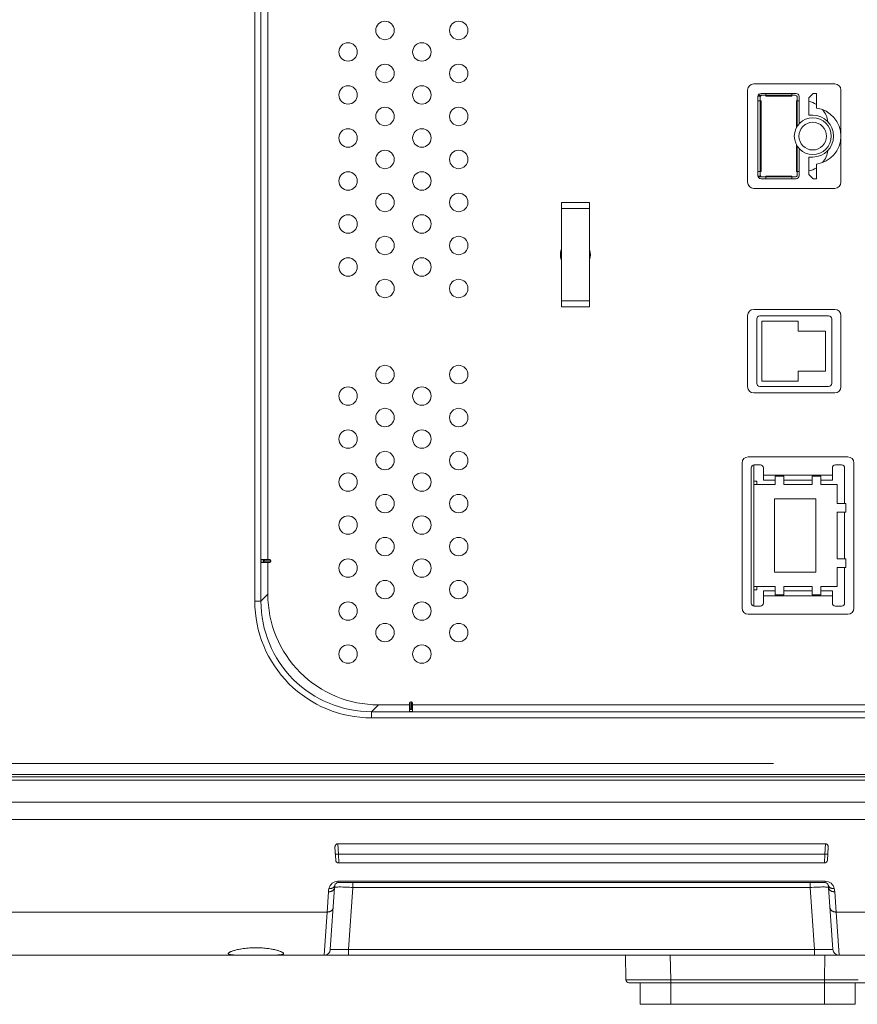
# Model space of a CAD drawing. Header units: millimetres. Extents: x 0 to 420, y -297 to 0.
# Tile 30 of 44: x 377 to 404, y -254 to -222. Entities that reach past the tile are written whole.
import ezdxf

# ---------------------------------------------------------------- set-up
doc = ezdxf.new("R2010")
doc.units = ezdxf.units.MM
doc.header["$MEASUREMENT"] = 0
doc.layers.add('レイヤー 1', color=7, linetype='Continuous', lineweight=0)

# ---------------------------------------------------------------- blocks, each defined once
blk = doc.blocks.new('Block_3')
at = {"layer": 'レイヤー 1', "color": 18, "lineweight": 18, "true_color": 0x000000}
for p, q in [((384.431, -192.299), (384.431, -240.433)), ((384.631, -192.299), (384.631, -240.433)), ((384.855, -192.523), (384.855, -239.076)), ((400.668, -223.596), (403.308, -223.596)), ((400.468, -226.796), (400.468, -223.796)), ((400.808, -223.996), (400.89, -223.996)), ((400.808, -224.006), (400.808, -226.586)), ((400.816, -223.966), (402.016, -223.966)), ((400.828, -223.966), (400.828, -223.946)), ((400.878, -226.596), (400.878, -223.996)), ((402.048, -223.906), (400.908, -223.906)), ((401.058, -223.906), (401.058, -223.996)), ((401.906, -223.996), (401.058, -223.996)), ((401.906, -223.996), (401.906, -223.906)), ((402.148, -224.006), (402.148, -224.836)), ((402.468, -224.046), (402.608, -223.906)), ((402.608, -223.906), (402.708, -223.906)), ((402.708, -223.906), (402.708, -224.384)), ((403.508, -223.796), (403.508, -226.796)), ((400.908, -224.146), (400.808, -224.146)), ((400.908, -224.146), (400.908, -226.446)), ((402.056, -224.146), (402.148, -224.146)), ((402.056, -225.025), (402.056, -224.146)), ((402.086, -224.97), (402.086, -224.036)), ((402.468, -224.616), (402.468, -224.046)), ((402.588, -224.616), (402.468, -224.616)), ((402.056, -226.446), (402.056, -225.567)), ((402.086, -226.556), (402.086, -225.621)), ((402.148, -226.586), (402.148, -225.756)), ((402.468, -225.976), (402.588, -225.976)), ((402.468, -226.546), (402.468, -225.976)), ((402.708, -226.208), (402.708, -226.686)), ((400.808, -226.446), (400.908, -226.446)), ((402.056, -226.446), (402.148, -226.446)), ((402.608, -226.686), (402.468, -226.546)), ((400.808, -226.596), (400.89, -226.596)), ((400.816, -226.626), (402.016, -226.626)), ((400.908, -226.686), (402.048, -226.686)), ((401.058, -226.596), (401.906, -226.596)), ((401.058, -226.686), (401.058, -226.596)), ((401.906, -226.686), (401.906, -226.596)), ((402.708, -226.686), (402.608, -226.686)), ((403.308, -226.996), (400.668, -226.996)), ((395.328, -227.456), (394.408, -227.456)), ((394.408, -230.856), (394.408, -227.456)), ((395.328, -230.856), (395.328, -227.456)), ((394.408, -227.656), (395.328, -227.656)), ((394.408, -230.656), (395.328, -230.656)), ((395.328, -230.856), (394.408, -230.856)), ((400.668, -230.936), (403.308, -230.936)), ((400.468, -233.456), (400.468, -231.136)), ((400.768, -231.246), (400.768, -233.346)), ((403.108, -231.146), (400.867, -231.146)), ((400.936, -231.315), (402.114, -231.315)), ((400.936, -233.276), (400.936, -231.315)), ((402.114, -231.315), (402.114, -231.645)), ((403.208, -233.346), (403.208, -231.246)), ((403.508, -231.136), (403.508, -233.456)), ((402.114, -231.645), (403.005, -231.645)), ((403.005, -231.645), (403.005, -232.947)), ((403.005, -232.947), (402.114, -232.947)), ((402.114, -232.947), (402.114, -233.276)), ((402.114, -233.276), (400.936, -233.276)), ((400.867, -233.446), (403.108, -233.446)), ((403.308, -233.656), (400.668, -233.656)), ((400.488, -235.736), (403.728, -235.736)), ((400.288, -240.656), (400.288, -235.936)), ((400.587, -236.096), (400.587, -240.496)), ((400.668, -240.594), (400.668, -235.998)), ((400.688, -235.996), (400.888, -235.996)), ((400.988, -236.496), (400.988, -236.096)), ((403.228, -236.496), (403.228, -236.096)), ((403.328, -235.996), (403.528, -235.996)), ((403.628, -237.256), (403.628, -236.096)), ((403.928, -235.936), (403.928, -240.656)), ((400.668, -236.526), (400.768, -236.526)), ((400.768, -236.641), (400.768, -236.526)), ((403.228, -236.336), (400.988, -236.336)), ((401.368, -236.496), (400.988, -236.496)), ((401.368, -236.361), (401.648, -236.361)), ((401.368, -236.361), (401.368, -236.641)), ((401.648, -236.361), (401.648, -236.641)), ((402.568, -236.496), (401.648, -236.496)), ((402.568, -236.361), (402.848, -236.361)), ((402.568, -236.361), (402.568, -236.641)), ((402.848, -236.361), (402.848, -236.641)), ((403.228, -236.496), (402.848, -236.496)), ((401.368, -236.641), (400.668, -236.641)), ((402.568, -236.641), (401.648, -236.641)), ((403.386, -236.641), (402.848, -236.641)), ((403.386, -237.256), (403.386, -236.641)), ((401.348, -237.106), (402.688, -237.106)), ((401.348, -239.486), (401.348, -237.106)), ((402.688, -237.106), (402.688, -239.486)), ((403.666, -237.256), (403.386, -237.256)), ((403.666, -237.536), (403.666, -237.256)), ((403.666, -237.536), (403.386, -237.536)), ((403.386, -239.056), (403.386, -237.536)), ((403.628, -239.056), (403.628, -237.536)), ((384.642, -239.076), (384.915, -239.076)), ((403.666, -239.056), (403.386, -239.056)), ((403.666, -239.336), (403.666, -239.056)), ((384.915, -239.176), (384.642, -239.176)), ((384.742, -239.116), (384.955, -239.116)), ((384.955, -239.136), (384.742, -239.136)), ((384.855, -239.176), (384.855, -240.209)), ((384.955, -239.116), (384.955, -239.136)), ((403.666, -239.336), (403.386, -239.336)), ((403.386, -239.951), (403.386, -239.336)), ((403.628, -240.496), (403.628, -239.336)), ((402.688, -239.486), (401.348, -239.486)), ((401.368, -239.951), (400.668, -239.951)), ((400.768, -240.066), (400.768, -239.951)), ((401.368, -240.231), (401.368, -239.951)), ((402.568, -239.951), (401.648, -239.951)), ((401.648, -240.231), (401.648, -239.951)), ((402.568, -240.231), (402.568, -239.951)), ((403.386, -239.951), (402.848, -239.951)), ((402.848, -240.231), (402.848, -239.951)), ((384.631, -240.433), (384.855, -240.209)), ((400.668, -240.066), (400.768, -240.066)), ((400.988, -240.096), (401.368, -240.096)), ((400.988, -240.096), (400.988, -240.496)), ((400.988, -240.256), (403.228, -240.256)), ((401.368, -240.231), (401.648, -240.231)), ((401.648, -240.096), (402.568, -240.096)), ((402.568, -240.231), (402.848, -240.231)), ((402.848, -240.096), (403.228, -240.096)), ((403.228, -240.496), (403.228, -240.096)), ((384.631, -240.433), (384.431, -240.433)), ((400.888, -240.596), (400.688, -240.596)), ((403.528, -240.596), (403.328, -240.596)), ((403.728, -240.856), (400.488, -240.856)), ((388.23, -244.032), (388.455, -243.808)), ((388.455, -243.808), (389.468, -243.808)), ((389.468, -244.021), (389.468, -243.748)), ((389.508, -243.708), (389.528, -243.708)), ((389.508, -243.921), (389.508, -243.708)), ((389.528, -243.708), (389.528, -243.921)), ((389.568, -243.748), (389.568, -244.021)), ((389.568, -243.808), (406.188, -243.808)), ((388.23, -244.032), (410.224, -244.032)), ((388.23, -244.032), (388.23, -244.232)), ((388.23, -244.232), (410.224, -244.232)), ((343.468, -245.716), (401.308, -245.716)), ((414.173, -246.076), (338.868, -246.076)), ((414.073, -246.156), (338.968, -246.156)), ((413.861, -246.263), (338.968, -246.263)), ((338.968, -246.98), (413.85, -246.98)), ((338.968, -247.538), (413.847, -247.538)), ((387.133, -248.33), (403.002, -248.33)), ((387.133, -248.33), (387.151, -248.673)), ((402.984, -248.673), (403.002, -248.33)), ((387.041, -248.446), (387.063, -248.861)), ((387.151, -248.673), (402.984, -248.673)), ((387.151, -248.673), (387.162, -248.956)), ((402.973, -248.956), (402.984, -248.673)), ((403.072, -248.861), (403.094, -248.446)), ((387.162, -248.956), (402.973, -248.956)), ((402.998, -249.549), (387.137, -249.549)), ((387.137, -249.596), (387.137, -249.549)), ((402.998, -249.596), (387.137, -249.596)), ((387.627, -249.754), (387.627, -249.596)), ((402.508, -249.754), (402.508, -249.596)), ((402.998, -249.596), (402.998, -249.549)), ((386.829, -249.893), (386.783, -250.552)), ((387.029, -249.754), (386.888, -251.77)), ((387.486, -251.77), (387.627, -249.754)), ((387.627, -249.754), (402.508, -249.754)), ((402.508, -249.754), (402.649, -251.77)), ((403.248, -251.77), (403.107, -249.754)), ((403.352, -250.552), (403.306, -249.893)), ((386.783, -250.552), (363.352, -250.552)), ((386.783, -250.552), (386.688, -251.956)), ((413.857, -250.552), (403.352, -250.552)), ((403.447, -251.956), (403.352, -250.552)), ((387.486, -251.77), (402.649, -251.77)), ((387.486, -251.77), (387.486, -251.956)), ((402.649, -251.77), (402.649, -251.956)), ((337.012, -251.956), (413.873, -251.956)), ((396.506, -252.758), (396.492, -251.956)), ((397.966, -252.758), (397.952, -251.956)), ((402.969, -252.758), (402.983, -251.956)), ((396.867, -252.758), (396.506, -252.758)), ((396.612, -252.758), (396.544, -252.758)), ((411.929, -252.856), (396.606, -252.856)), ((396.74, -252.758), (396.612, -252.758)), ((396.876, -252.758), (396.74, -252.758)), ((397.966, -252.758), (396.867, -252.758)), ((396.953, -252.758), (396.876, -252.758)), ((397.037, -252.758), (396.953, -252.758)), ((396.968, -252.856), (396.968, -253.556)), ((397.126, -252.758), (397.037, -252.758)), ((403.025, -252.758), (397.966, -252.758)), ((397.966, -252.856), (397.966, -252.758)), ((397.968, -252.856), (397.968, -253.556)), ((402.968, -252.856), (402.968, -253.556)), ((404.068, -252.758), (402.969, -252.758)), ((402.969, -252.856), (402.969, -252.758)), ((403.809, -252.758), (403.715, -252.758)), ((404.021, -252.758), (403.941, -252.758)), ((403.968, -252.856), (403.968, -253.556)), ((396.968, -253.556), (403.968, -253.556))]:
    blk.add_line(p, q, dxfattribs=at)
for points in [[(384.642, -239.076), (384.642, -239.076), (384.642, -239.076), (384.642, -239.077), (384.642, -239.078), (384.642, -239.08), (384.642, -239.082), (384.642, -239.084), (384.642, -239.09), (384.642, -239.098), (384.642, -239.107), (384.641, -239.116), (384.641, -239.126), (384.641, -239.136), (384.642, -239.145), (384.642, -239.154), (384.642, -239.161), (384.642, -239.167), (384.642, -239.17), (384.642, -239.172), (384.642, -239.174), (384.642, -239.175), (384.642, -239.176), (384.642, -239.176), (384.642, -239.176)], [(384.702, -239.176), (384.702, -239.176), (384.702, -239.176), (384.702, -239.175), (384.702, -239.175), (384.702, -239.174), (384.702, -239.172), (384.702, -239.17), (384.702, -239.167), (384.702, -239.161), (384.702, -239.154), (384.702, -239.145), (384.702, -239.136), (384.702, -239.126), (384.702, -239.116), (384.702, -239.107), (384.702, -239.098), (384.702, -239.09), (384.702, -239.084), (384.702, -239.082), (384.702, -239.08), (384.702, -239.078), (384.702, -239.077), (384.702, -239.076), (384.702, -239.076), (384.702, -239.076), (384.702, -239.076)], [(384.742, -239.136), (384.742, -239.136), (384.742, -239.136), (384.742, -239.135), (384.742, -239.134), (384.742, -239.133), (384.742, -239.131), (384.742, -239.13), (384.742, -239.128), (384.742, -239.126), (384.742, -239.124), (384.742, -239.122), (384.742, -239.12), (384.742, -239.119), (384.742, -239.117), (384.742, -239.117), (384.742, -239.116), (384.742, -239.116), (384.742, -239.116)], [(389.568, -243.961), (389.567, -243.961), (389.567, -243.961), (389.567, -243.961), (389.567, -243.961), (389.565, -243.961), (389.564, -243.961), (389.562, -243.961), (389.559, -243.961), (389.553, -243.961), (389.545, -243.961), (389.537, -243.961), (389.527, -243.961), (389.518, -243.961), (389.508, -243.961), (389.498, -243.961), (389.49, -243.961), (389.482, -243.961), (389.476, -243.961), (389.473, -243.961), (389.471, -243.961), (389.47, -243.961), (389.468, -243.961), (389.468, -243.961), (389.468, -243.961), (389.468, -243.961), (389.468, -243.961)], [(389.468, -244.021), (389.468, -244.021), (389.468, -244.021), (389.468, -244.021), (389.47, -244.021), (389.471, -244.021), (389.473, -244.021), (389.476, -244.021), (389.482, -244.022), (389.49, -244.022), (389.498, -244.022), (389.508, -244.022), (389.518, -244.022), (389.527, -244.022), (389.537, -244.022), (389.545, -244.022), (389.553, -244.022), (389.559, -244.021), (389.562, -244.021), (389.564, -244.021), (389.565, -244.021), (389.567, -244.021), (389.567, -244.021), (389.567, -244.021), (389.568, -244.021)], [(389.528, -243.921), (389.527, -243.921), (389.527, -243.921), (389.527, -243.921), (389.526, -243.921), (389.525, -243.921), (389.523, -243.921), (389.521, -243.921), (389.52, -243.921), (389.518, -243.921), (389.516, -243.921), (389.514, -243.921), (389.512, -243.921), (389.51, -243.921), (389.509, -243.921), (389.508, -243.921), (389.508, -243.921), (389.508, -243.921), (389.508, -243.921)], [(387.041, -248.446), (387.041, -248.444), (387.041, -248.435), (387.041, -248.427), (387.042, -248.418), (387.044, -248.41), (387.045, -248.404), (387.047, -248.397), (387.05, -248.389), (387.053, -248.382), (387.057, -248.376), (387.06, -248.37), (387.065, -248.365), (387.069, -248.359), (387.074, -248.354), (387.079, -248.349), (387.085, -248.345), (387.089, -248.343), (387.094, -248.339), (387.1, -248.336), (387.107, -248.334), (387.113, -248.332), (387.12, -248.331), (387.12, -248.331), (387.127, -248.33), (387.133, -248.33)], [(403.002, -248.33), (403.008, -248.33), (403.015, -248.331), (403.015, -248.331), (403.022, -248.332), (403.028, -248.334), (403.035, -248.336), (403.041, -248.339), (403.046, -248.343), (403.05, -248.345), (403.056, -248.349), (403.061, -248.354), (403.066, -248.359), (403.07, -248.365), (403.075, -248.37), (403.078, -248.376), (403.082, -248.382), (403.085, -248.389), (403.088, -248.397), (403.09, -248.404), (403.091, -248.41), (403.093, -248.418), (403.094, -248.427), (403.094, -248.435), (403.094, -248.444), (403.094, -248.446)], [(387.151, -248.673), (387.146, -248.673), (387.135, -248.673), (387.124, -248.673), (387.113, -248.672), (387.107, -248.672), (387.096, -248.671), (387.09, -248.669), (387.081, -248.668), (387.075, -248.666), (387.069, -248.664), (387.068, -248.664), (387.064, -248.662), (387.059, -248.659), (387.058, -248.658), (387.055, -248.656), (387.054, -248.654), (387.053, -248.653), (387.052, -248.651), (387.051, -248.649)], [(402.984, -248.673), (402.989, -248.673), (403, -248.673), (403.011, -248.673), (403.022, -248.672), (403.028, -248.672), (403.039, -248.671), (403.045, -248.669), (403.054, -248.668), (403.06, -248.666), (403.066, -248.664), (403.067, -248.664), (403.072, -248.662), (403.076, -248.659), (403.077, -248.658), (403.08, -248.656), (403.081, -248.654), (403.082, -248.653), (403.083, -248.651), (403.084, -248.649)], [(387.029, -249.754), (387.028, -249.762), (387.026, -249.77), (387.024, -249.777), (387.023, -249.782), (387.02, -249.79), (387.017, -249.797), (387.013, -249.805), (387.01, -249.809), (387.006, -249.817), (387.001, -249.823), (386.995, -249.83), (386.989, -249.837), (386.982, -249.843), (386.975, -249.849), (386.967, -249.855), (386.966, -249.855), (386.958, -249.861), (386.95, -249.866), (386.941, -249.87), (386.931, -249.875), (386.921, -249.879), (386.911, -249.882), (386.903, -249.884), (386.892, -249.887), (386.881, -249.889), (386.87, -249.891), (386.858, -249.892), (386.846, -249.893), (386.835, -249.893), (386.829, -249.893)], [(387.039, -249.676), (387.037, -249.683), (387.035, -249.691), (387.032, -249.698), (387.031, -249.701), (387.027, -249.709), (387.023, -249.715), (387.019, -249.722), (387.016, -249.725), (387.011, -249.731), (387.005, -249.738), (386.999, -249.744), (386.992, -249.749), (386.985, -249.755), (386.977, -249.76), (386.972, -249.763), (386.964, -249.768), (386.955, -249.772), (386.946, -249.776), (386.936, -249.779), (386.926, -249.782), (386.916, -249.785), (386.912, -249.785), (386.901, -249.787), (386.89, -249.789), (386.879, -249.79), (386.867, -249.79), (386.856, -249.79), (386.844, -249.789), (386.843, -249.789)], [(387.627, -249.754), (387.571, -249.75), (387.511, -249.747), (387.459, -249.744), (387.399, -249.741), (387.348, -249.739), (387.295, -249.738), (387.291, -249.738), (387.246, -249.737), (387.205, -249.737), (387.194, -249.737), (387.161, -249.737), (387.13, -249.738), (387.112, -249.739), (387.092, -249.74), (387.075, -249.741), (387.066, -249.742), (387.055, -249.744), (387.047, -249.745), (387.047, -249.745), (387.04, -249.747), (387.04, -249.747), (387.035, -249.748), (387.034, -249.749), (387.032, -249.75), (387.031, -249.75), (387.03, -249.752), (387.029, -249.753), (387.029, -249.754)], [(402.508, -249.754), (402.564, -249.75), (402.624, -249.747), (402.676, -249.744), (402.736, -249.741), (402.787, -249.739), (402.84, -249.738), (402.844, -249.738), (402.889, -249.737), (402.93, -249.737), (402.941, -249.737), (402.974, -249.737), (403.005, -249.738), (403.023, -249.739), (403.043, -249.74), (403.06, -249.741), (403.069, -249.742), (403.08, -249.744), (403.088, -249.745), (403.088, -249.745), (403.095, -249.747), (403.095, -249.747), (403.1, -249.748), (403.101, -249.749), (403.103, -249.75), (403.104, -249.75), (403.105, -249.752), (403.106, -249.753), (403.107, -249.754)], [(403.096, -249.676), (403.098, -249.683), (403.1, -249.691), (403.103, -249.698), (403.104, -249.701), (403.108, -249.709), (403.112, -249.715), (403.117, -249.722), (403.119, -249.725), (403.124, -249.731), (403.13, -249.738), (403.136, -249.744), (403.143, -249.749), (403.15, -249.755), (403.158, -249.76), (403.163, -249.763), (403.171, -249.768), (403.18, -249.772), (403.189, -249.776), (403.199, -249.779), (403.209, -249.782), (403.219, -249.785), (403.223, -249.785), (403.234, -249.787), (403.245, -249.789), (403.256, -249.79), (403.268, -249.79), (403.279, -249.79), (403.291, -249.789), (403.292, -249.789)], [(403.107, -249.754), (403.107, -249.762), (403.109, -249.77), (403.111, -249.777), (403.112, -249.782), (403.115, -249.79), (403.118, -249.797), (403.122, -249.805), (403.125, -249.809), (403.129, -249.817), (403.134, -249.823), (403.14, -249.83), (403.146, -249.837), (403.153, -249.843), (403.16, -249.849), (403.168, -249.855), (403.169, -249.855), (403.177, -249.861), (403.185, -249.866), (403.194, -249.87), (403.204, -249.875), (403.214, -249.879), (403.224, -249.882), (403.232, -249.884), (403.243, -249.887), (403.254, -249.889), (403.265, -249.891), (403.277, -249.892), (403.289, -249.893), (403.3, -249.893), (403.306, -249.893)], [(386.982, -250.413), (386.982, -250.421), (386.98, -250.428), (386.978, -250.436), (386.977, -250.441), (386.974, -250.449), (386.971, -250.456), (386.967, -250.464), (386.964, -250.468), (386.96, -250.475), (386.954, -250.482), (386.949, -250.489), (386.943, -250.496), (386.936, -250.502), (386.929, -250.508), (386.921, -250.514), (386.92, -250.514), (386.912, -250.519), (386.904, -250.524), (386.895, -250.529), (386.885, -250.533), (386.875, -250.537), (386.865, -250.541), (386.857, -250.543), (386.846, -250.546), (386.835, -250.548), (386.824, -250.55), (386.812, -250.551), (386.8, -250.552), (386.789, -250.552), (386.783, -250.552)], [(403.153, -250.413), (403.153, -250.421), (403.155, -250.428), (403.157, -250.436), (403.158, -250.441), (403.161, -250.449), (403.164, -250.456), (403.168, -250.464), (403.171, -250.468), (403.175, -250.475), (403.181, -250.482), (403.186, -250.489), (403.192, -250.496), (403.199, -250.502), (403.207, -250.508), (403.214, -250.514), (403.215, -250.514), (403.223, -250.519), (403.231, -250.524), (403.24, -250.529), (403.25, -250.533), (403.26, -250.537), (403.27, -250.541), (403.278, -250.543), (403.289, -250.546), (403.3, -250.548), (403.311, -250.55), (403.323, -250.551), (403.335, -250.552), (403.346, -250.552), (403.352, -250.552)], [(383.568, -251.904), (383.568, -251.901), (383.569, -251.898), (383.571, -251.894), (383.572, -251.892), (383.575, -251.888), (383.577, -251.885), (383.582, -251.881), (383.585, -251.879), (383.592, -251.873), (383.601, -251.867), (383.606, -251.864), (383.619, -251.857), (383.633, -251.85), (383.636, -251.849), (383.653, -251.841), (383.673, -251.833), (383.673, -251.833), (383.696, -251.825), (383.718, -251.817), (383.746, -251.808), (383.77, -251.801), (383.803, -251.792), (383.829, -251.786), (383.866, -251.777), (383.903, -251.769), (383.943, -251.761), (383.965, -251.757), (384.007, -251.75), (384.05, -251.744), (384.094, -251.738), (384.12, -251.735), (384.166, -251.73), (384.212, -251.725), (384.258, -251.722), (384.305, -251.719), (384.352, -251.717), (384.399, -251.715), (384.447, -251.715), (384.468, -251.715)], [(384.025, -251.956), (384.02, -251.956), (383.973, -251.956), (383.926, -251.955), (383.883, -251.955), (383.835, -251.954), (383.831, -251.954), (383.791, -251.953), (383.756, -251.951), (383.741, -251.95), (383.714, -251.949), (383.69, -251.947), (383.681, -251.946), (383.662, -251.944), (383.652, -251.942), (383.637, -251.94), (383.628, -251.938), (383.616, -251.936), (383.607, -251.933), (383.599, -251.931), (383.598, -251.93), (383.591, -251.928), (383.585, -251.925), (383.583, -251.924), (383.579, -251.921), (383.575, -251.919), (383.573, -251.917), (383.571, -251.914), (383.569, -251.912), (383.569, -251.91), (383.568, -251.907), (383.568, -251.904)], [(384.468, -251.715), (384.488, -251.715), (384.536, -251.715), (384.583, -251.717), (384.63, -251.719), (384.677, -251.722), (384.723, -251.725), (384.769, -251.73), (384.815, -251.735), (384.841, -251.738), (384.885, -251.744), (384.928, -251.75), (384.97, -251.757), (384.992, -251.761), (385.032, -251.769), (385.069, -251.777), (385.106, -251.786), (385.132, -251.792), (385.165, -251.801), (385.189, -251.808), (385.217, -251.817), (385.239, -251.825), (385.262, -251.833), (385.262, -251.833), (385.282, -251.841), (385.299, -251.849), (385.302, -251.85), (385.316, -251.857), (385.329, -251.864), (385.334, -251.867), (385.343, -251.873), (385.35, -251.879), (385.353, -251.881), (385.358, -251.885), (385.36, -251.888), (385.363, -251.892), (385.364, -251.894), (385.366, -251.898), (385.367, -251.901), (385.367, -251.904)], [(385.367, -251.904), (385.367, -251.907), (385.366, -251.91), (385.366, -251.912), (385.364, -251.914), (385.362, -251.917), (385.36, -251.919), (385.356, -251.921), (385.352, -251.924), (385.35, -251.925), (385.344, -251.928), (385.337, -251.93), (385.337, -251.931), (385.328, -251.933), (385.319, -251.936), (385.307, -251.938), (385.298, -251.94), (385.283, -251.942), (385.273, -251.944), (385.254, -251.946), (385.245, -251.947), (385.221, -251.949), (385.194, -251.95), (385.179, -251.951), (385.144, -251.953), (385.104, -251.954), (385.1, -251.954), (385.057, -251.955), (385.009, -251.955), (385.004, -251.955), (384.957, -251.956), (384.91, -251.956)], [(386.888, -251.77), (386.888, -251.77), (386.888, -251.77), (386.89, -251.771), (386.89, -251.771), (386.894, -251.772), (386.899, -251.772), (386.906, -251.773), (386.913, -251.773), (386.933, -251.774), (386.933, -251.774), (386.958, -251.775), (386.988, -251.775), (387.023, -251.775), (387.063, -251.775), (387.106, -251.775), (387.154, -251.775), (387.197, -251.775), (387.257, -251.774), (387.309, -251.773), (387.369, -251.772), (387.426, -251.771), (387.486, -251.77)], [(402.649, -251.77), (402.706, -251.771), (402.766, -251.772), (402.818, -251.773), (402.878, -251.774), (402.922, -251.775), (402.981, -251.775), (403.029, -251.775), (403.072, -251.775), (403.112, -251.775), (403.147, -251.775), (403.177, -251.775), (403.202, -251.774), (403.202, -251.774), (403.222, -251.773), (403.23, -251.773), (403.236, -251.772), (403.241, -251.772), (403.245, -251.771), (403.245, -251.771), (403.247, -251.77), (403.247, -251.77), (403.248, -251.77)], [(396.544, -252.758), (396.515, -252.758), (396.51, -252.758), (396.507, -252.758), (396.506, -252.758)], [(397.268, -252.758), (397.172, -252.758), (397.126, -252.758)], [(397.42, -252.758), (397.318, -252.758), (397.268, -252.758)], [(397.579, -252.758), (397.472, -252.758), (397.42, -252.758)], [(403.356, -252.758), (403.247, -252.758), (403.192, -252.758), (403.137, -252.758), (403.081, -252.758)], [(403.515, -252.758), (403.41, -252.758), (403.356, -252.758)], [(403.715, -252.758), (403.617, -252.758), (403.567, -252.758), (403.515, -252.758)], [(403.941, -252.758), (403.854, -252.758), (403.809, -252.758)]]:
    blk.add_lwpolyline(points, dxfattribs=at)
for points in [[(388.968, -221.856), (388.968, -221.69), (388.833, -221.556), (388.668, -221.556), (388.502, -221.556), (388.368, -221.69), (388.368, -221.856), (388.368, -222.021), (388.502, -222.156), (388.668, -222.156), (388.833, -222.156), (388.968, -222.021), (388.968, -221.856)], [(391.368, -221.856), (391.368, -221.69), (391.233, -221.556), (391.068, -221.556), (390.902, -221.556), (390.768, -221.69), (390.768, -221.856), (390.768, -222.021), (390.902, -222.156), (391.068, -222.156), (391.233, -222.156), (391.368, -222.021), (391.368, -221.856)], [(387.768, -222.556), (387.768, -222.39), (387.633, -222.256), (387.467, -222.256), (387.302, -222.256), (387.168, -222.39), (387.168, -222.556), (387.168, -222.721), (387.302, -222.856), (387.467, -222.856), (387.633, -222.856), (387.768, -222.721), (387.768, -222.556)], [(390.168, -222.556), (390.168, -222.39), (390.033, -222.256), (389.868, -222.256), (389.702, -222.256), (389.568, -222.39), (389.568, -222.556), (389.568, -222.721), (389.702, -222.856), (389.868, -222.856), (390.033, -222.856), (390.168, -222.721), (390.168, -222.556)], [(388.968, -223.256), (388.968, -223.09), (388.833, -222.956), (388.668, -222.956), (388.502, -222.956), (388.368, -223.09), (388.368, -223.256), (388.368, -223.421), (388.502, -223.556), (388.668, -223.556), (388.833, -223.556), (388.968, -223.421), (388.968, -223.256)], [(391.368, -223.256), (391.368, -223.09), (391.233, -222.956), (391.068, -222.956), (390.902, -222.956), (390.768, -223.09), (390.768, -223.256), (390.768, -223.421), (390.902, -223.556), (391.068, -223.556), (391.233, -223.556), (391.368, -223.421), (391.368, -223.256)], [(387.768, -223.956), (387.768, -223.79), (387.633, -223.656), (387.467, -223.656), (387.302, -223.656), (387.168, -223.79), (387.168, -223.956), (387.168, -224.121), (387.302, -224.256), (387.467, -224.256), (387.633, -224.256), (387.768, -224.121), (387.768, -223.956)], [(390.168, -223.956), (390.168, -223.79), (390.033, -223.656), (389.868, -223.656), (389.702, -223.656), (389.568, -223.79), (389.568, -223.956), (389.568, -224.121), (389.702, -224.256), (389.868, -224.256), (390.033, -224.256), (390.168, -224.121), (390.168, -223.956)], [(388.968, -224.656), (388.968, -224.49), (388.833, -224.356), (388.668, -224.356), (388.502, -224.356), (388.368, -224.49), (388.368, -224.656), (388.368, -224.821), (388.502, -224.956), (388.668, -224.956), (388.833, -224.956), (388.968, -224.821), (388.968, -224.656)], [(391.368, -224.656), (391.368, -224.49), (391.233, -224.356), (391.068, -224.356), (390.902, -224.356), (390.768, -224.49), (390.768, -224.656), (390.768, -224.821), (390.902, -224.956), (391.068, -224.956), (391.233, -224.956), (391.368, -224.821), (391.368, -224.656)], [(403.19, -225.296), (403.19, -224.964), (402.921, -224.696), (402.59, -224.696), (402.258, -224.696), (401.99, -224.964), (401.99, -225.296), (401.99, -225.627), (402.258, -225.896), (402.59, -225.896), (402.921, -225.896), (403.19, -225.627), (403.19, -225.296)], [(403.039, -225.296), (403.039, -225.047), (402.838, -224.846), (402.59, -224.846), (402.341, -224.846), (402.14, -225.047), (402.14, -225.296), (402.14, -225.544), (402.341, -225.746), (402.59, -225.746), (402.838, -225.746), (403.039, -225.544), (403.039, -225.296)], [(387.768, -225.356), (387.768, -225.19), (387.633, -225.056), (387.467, -225.056), (387.302, -225.056), (387.168, -225.19), (387.168, -225.356), (387.168, -225.521), (387.302, -225.656), (387.467, -225.656), (387.633, -225.656), (387.768, -225.521), (387.768, -225.356)], [(390.168, -225.356), (390.168, -225.19), (390.033, -225.056), (389.868, -225.056), (389.702, -225.056), (389.568, -225.19), (389.568, -225.356), (389.568, -225.521), (389.702, -225.656), (389.868, -225.656), (390.033, -225.656), (390.168, -225.521), (390.168, -225.356)], [(388.968, -226.056), (388.968, -225.89), (388.833, -225.756), (388.668, -225.756), (388.502, -225.756), (388.368, -225.89), (388.368, -226.056), (388.368, -226.221), (388.502, -226.356), (388.668, -226.356), (388.833, -226.356), (388.968, -226.221), (388.968, -226.056)], [(391.368, -226.056), (391.368, -225.89), (391.233, -225.756), (391.068, -225.756), (390.902, -225.756), (390.768, -225.89), (390.768, -226.056), (390.768, -226.221), (390.902, -226.356), (391.068, -226.356), (391.233, -226.356), (391.368, -226.221), (391.368, -226.056)], [(387.768, -226.756), (387.768, -226.59), (387.633, -226.456), (387.467, -226.456), (387.302, -226.456), (387.168, -226.59), (387.168, -226.756), (387.168, -226.921), (387.302, -227.056), (387.467, -227.056), (387.633, -227.056), (387.768, -226.921), (387.768, -226.756)], [(390.168, -226.756), (390.168, -226.59), (390.033, -226.456), (389.868, -226.456), (389.702, -226.456), (389.568, -226.59), (389.568, -226.756), (389.568, -226.921), (389.702, -227.056), (389.868, -227.056), (390.033, -227.056), (390.168, -226.921), (390.168, -226.756)], [(388.968, -227.456), (388.968, -227.29), (388.833, -227.156), (388.668, -227.156), (388.502, -227.156), (388.368, -227.29), (388.368, -227.456), (388.368, -227.621), (388.502, -227.756), (388.668, -227.756), (388.833, -227.756), (388.968, -227.621), (388.968, -227.456)], [(391.368, -227.456), (391.368, -227.29), (391.233, -227.156), (391.068, -227.156), (390.902, -227.156), (390.768, -227.29), (390.768, -227.456), (390.768, -227.621), (390.902, -227.756), (391.068, -227.756), (391.233, -227.756), (391.368, -227.621), (391.368, -227.456)], [(387.768, -228.156), (387.768, -227.99), (387.633, -227.856), (387.467, -227.856), (387.302, -227.856), (387.168, -227.99), (387.168, -228.156), (387.168, -228.321), (387.302, -228.456), (387.467, -228.456), (387.633, -228.456), (387.768, -228.321), (387.768, -228.156)], [(390.168, -228.156), (390.168, -227.99), (390.033, -227.856), (389.868, -227.856), (389.702, -227.856), (389.568, -227.99), (389.568, -228.156), (389.568, -228.321), (389.702, -228.456), (389.868, -228.456), (390.033, -228.456), (390.168, -228.321), (390.168, -228.156)], [(388.968, -228.856), (388.968, -228.69), (388.833, -228.556), (388.668, -228.556), (388.502, -228.556), (388.368, -228.69), (388.368, -228.856), (388.368, -229.021), (388.502, -229.156), (388.668, -229.156), (388.833, -229.156), (388.968, -229.021), (388.968, -228.856)], [(391.368, -228.856), (391.368, -228.69), (391.233, -228.556), (391.068, -228.556), (390.902, -228.556), (390.768, -228.69), (390.768, -228.856), (390.768, -229.021), (390.902, -229.156), (391.068, -229.156), (391.233, -229.156), (391.368, -229.021), (391.368, -228.856)], [(387.768, -229.556), (387.768, -229.39), (387.633, -229.256), (387.467, -229.256), (387.302, -229.256), (387.168, -229.39), (387.168, -229.556), (387.168, -229.721), (387.302, -229.856), (387.467, -229.856), (387.633, -229.856), (387.768, -229.721), (387.768, -229.556)], [(390.168, -229.556), (390.168, -229.39), (390.033, -229.256), (389.868, -229.256), (389.702, -229.256), (389.568, -229.39), (389.568, -229.556), (389.568, -229.721), (389.702, -229.856), (389.868, -229.856), (390.033, -229.856), (390.168, -229.721), (390.168, -229.556)], [(388.968, -230.256), (388.968, -230.09), (388.833, -229.956), (388.668, -229.956), (388.502, -229.956), (388.368, -230.09), (388.368, -230.256), (388.368, -230.421), (388.502, -230.556), (388.668, -230.556), (388.833, -230.556), (388.968, -230.421), (388.968, -230.256)], [(391.368, -230.256), (391.368, -230.09), (391.233, -229.956), (391.068, -229.956), (390.902, -229.956), (390.768, -230.09), (390.768, -230.256), (390.768, -230.421), (390.902, -230.556), (391.068, -230.556), (391.233, -230.556), (391.368, -230.421), (391.368, -230.256)], [(388.968, -233.056), (388.968, -232.89), (388.833, -232.756), (388.668, -232.756), (388.502, -232.756), (388.368, -232.89), (388.368, -233.056), (388.368, -233.221), (388.502, -233.356), (388.668, -233.356), (388.833, -233.356), (388.968, -233.221), (388.968, -233.056)], [(391.368, -233.056), (391.368, -232.89), (391.233, -232.756), (391.068, -232.756), (390.902, -232.756), (390.768, -232.89), (390.768, -233.056), (390.768, -233.221), (390.902, -233.356), (391.068, -233.356), (391.233, -233.356), (391.368, -233.221), (391.368, -233.056)], [(387.768, -233.756), (387.768, -233.59), (387.633, -233.456), (387.467, -233.456), (387.302, -233.456), (387.168, -233.59), (387.168, -233.756), (387.168, -233.921), (387.302, -234.056), (387.467, -234.056), (387.633, -234.056), (387.768, -233.921), (387.768, -233.756)], [(390.168, -233.756), (390.168, -233.59), (390.033, -233.456), (389.868, -233.456), (389.702, -233.456), (389.568, -233.59), (389.568, -233.756), (389.568, -233.921), (389.702, -234.056), (389.868, -234.056), (390.033, -234.056), (390.168, -233.921), (390.168, -233.756)], [(388.968, -234.456), (388.968, -234.29), (388.833, -234.156), (388.668, -234.156), (388.502, -234.156), (388.368, -234.29), (388.368, -234.456), (388.368, -234.621), (388.502, -234.756), (388.668, -234.756), (388.833, -234.756), (388.968, -234.621), (388.968, -234.456)], [(391.368, -234.456), (391.368, -234.29), (391.233, -234.156), (391.068, -234.156), (390.902, -234.156), (390.768, -234.29), (390.768, -234.456), (390.768, -234.621), (390.902, -234.756), (391.068, -234.756), (391.233, -234.756), (391.368, -234.621), (391.368, -234.456)], [(387.768, -235.156), (387.768, -234.99), (387.633, -234.856), (387.467, -234.856), (387.302, -234.856), (387.168, -234.99), (387.168, -235.156), (387.168, -235.321), (387.302, -235.456), (387.467, -235.456), (387.633, -235.456), (387.768, -235.321), (387.768, -235.156)], [(390.168, -235.156), (390.168, -234.99), (390.033, -234.856), (389.868, -234.856), (389.702, -234.856), (389.568, -234.99), (389.568, -235.156), (389.568, -235.321), (389.702, -235.456), (389.868, -235.456), (390.033, -235.456), (390.168, -235.321), (390.168, -235.156)], [(388.968, -235.856), (388.968, -235.69), (388.833, -235.556), (388.668, -235.556), (388.502, -235.556), (388.368, -235.69), (388.368, -235.856), (388.368, -236.021), (388.502, -236.156), (388.668, -236.156), (388.833, -236.156), (388.968, -236.021), (388.968, -235.856)], [(391.368, -235.856), (391.368, -235.69), (391.233, -235.556), (391.068, -235.556), (390.902, -235.556), (390.768, -235.69), (390.768, -235.856), (390.768, -236.021), (390.902, -236.156), (391.068, -236.156), (391.233, -236.156), (391.368, -236.021), (391.368, -235.856)], [(387.768, -236.556), (387.768, -236.39), (387.633, -236.256), (387.467, -236.256), (387.302, -236.256), (387.168, -236.39), (387.168, -236.556), (387.168, -236.721), (387.302, -236.856), (387.467, -236.856), (387.633, -236.856), (387.768, -236.721), (387.768, -236.556)], [(390.168, -236.556), (390.168, -236.39), (390.033, -236.256), (389.868, -236.256), (389.702, -236.256), (389.568, -236.39), (389.568, -236.556), (389.568, -236.721), (389.702, -236.856), (389.868, -236.856), (390.033, -236.856), (390.168, -236.721), (390.168, -236.556)], [(388.968, -237.256), (388.968, -237.09), (388.833, -236.956), (388.668, -236.956), (388.502, -236.956), (388.368, -237.09), (388.368, -237.256), (388.368, -237.421), (388.502, -237.556), (388.668, -237.556), (388.833, -237.556), (388.968, -237.421), (388.968, -237.256)], [(391.368, -237.256), (391.368, -237.09), (391.233, -236.956), (391.068, -236.956), (390.902, -236.956), (390.768, -237.09), (390.768, -237.256), (390.768, -237.421), (390.902, -237.556), (391.068, -237.556), (391.233, -237.556), (391.368, -237.421), (391.368, -237.256)], [(387.768, -237.956), (387.768, -237.79), (387.633, -237.656), (387.467, -237.656), (387.302, -237.656), (387.168, -237.79), (387.168, -237.956), (387.168, -238.121), (387.302, -238.256), (387.467, -238.256), (387.633, -238.256), (387.768, -238.121), (387.768, -237.956)], [(390.168, -237.956), (390.168, -237.79), (390.033, -237.656), (389.868, -237.656), (389.702, -237.656), (389.568, -237.79), (389.568, -237.956), (389.568, -238.121), (389.702, -238.256), (389.868, -238.256), (390.033, -238.256), (390.168, -238.121), (390.168, -237.956)], [(388.968, -238.656), (388.968, -238.49), (388.833, -238.356), (388.668, -238.356), (388.502, -238.356), (388.368, -238.49), (388.368, -238.656), (388.368, -238.821), (388.502, -238.956), (388.668, -238.956), (388.833, -238.956), (388.968, -238.821), (388.968, -238.656)], [(391.368, -238.656), (391.368, -238.49), (391.233, -238.356), (391.068, -238.356), (390.902, -238.356), (390.768, -238.49), (390.768, -238.656), (390.768, -238.821), (390.902, -238.956), (391.068, -238.956), (391.233, -238.956), (391.368, -238.821), (391.368, -238.656)], [(387.768, -239.356), (387.768, -239.19), (387.633, -239.056), (387.467, -239.056), (387.302, -239.056), (387.168, -239.19), (387.168, -239.356), (387.168, -239.521), (387.302, -239.656), (387.467, -239.656), (387.633, -239.656), (387.768, -239.521), (387.768, -239.356)], [(390.168, -239.356), (390.168, -239.19), (390.033, -239.056), (389.868, -239.056), (389.702, -239.056), (389.568, -239.19), (389.568, -239.356), (389.568, -239.521), (389.702, -239.656), (389.868, -239.656), (390.033, -239.656), (390.168, -239.521), (390.168, -239.356)], [(388.968, -240.056), (388.968, -239.89), (388.833, -239.756), (388.668, -239.756), (388.502, -239.756), (388.368, -239.89), (388.368, -240.056), (388.368, -240.221), (388.502, -240.356), (388.668, -240.356), (388.833, -240.356), (388.968, -240.221), (388.968, -240.056)], [(391.368, -240.056), (391.368, -239.89), (391.233, -239.756), (391.068, -239.756), (390.902, -239.756), (390.768, -239.89), (390.768, -240.056), (390.768, -240.221), (390.902, -240.356), (391.068, -240.356), (391.233, -240.356), (391.368, -240.221), (391.368, -240.056)], [(387.768, -240.756), (387.768, -240.59), (387.633, -240.456), (387.467, -240.456), (387.302, -240.456), (387.168, -240.59), (387.168, -240.756), (387.168, -240.921), (387.302, -241.056), (387.467, -241.056), (387.633, -241.056), (387.768, -240.921), (387.768, -240.756)], [(390.168, -240.756), (390.168, -240.59), (390.033, -240.456), (389.868, -240.456), (389.702, -240.456), (389.568, -240.59), (389.568, -240.756), (389.568, -240.921), (389.702, -241.056), (389.868, -241.056), (390.033, -241.056), (390.168, -240.921), (390.168, -240.756)], [(388.968, -241.456), (388.968, -241.29), (388.833, -241.156), (388.668, -241.156), (388.502, -241.156), (388.368, -241.29), (388.368, -241.456), (388.368, -241.621), (388.502, -241.756), (388.668, -241.756), (388.833, -241.756), (388.968, -241.621), (388.968, -241.456)], [(391.368, -241.456), (391.368, -241.29), (391.233, -241.156), (391.068, -241.156), (390.902, -241.156), (390.768, -241.29), (390.768, -241.456), (390.768, -241.621), (390.902, -241.756), (391.068, -241.756), (391.233, -241.756), (391.368, -241.621), (391.368, -241.456)], [(387.768, -242.156), (387.768, -241.99), (387.633, -241.856), (387.467, -241.856), (387.302, -241.856), (387.168, -241.99), (387.168, -242.156), (387.168, -242.321), (387.302, -242.456), (387.467, -242.456), (387.633, -242.456), (387.768, -242.321), (387.768, -242.156)], [(390.168, -242.156), (390.168, -241.99), (390.033, -241.856), (389.868, -241.856), (389.702, -241.856), (389.568, -241.99), (389.568, -242.156), (389.568, -242.321), (389.702, -242.456), (389.868, -242.456), (390.033, -242.456), (390.168, -242.321), (390.168, -242.156)]]:
    blk.add_open_spline(points, degree=3, knots=[0, 0, 0, 0, 1, 1, 1, 2, 2, 2, 3, 3, 3, 4, 4, 4, 4], dxfattribs=at)
for points in [[(400.668, -223.596), (400.557, -223.596), (400.468, -223.685), (400.468, -223.796)], [(403.508, -223.796), (403.508, -223.685), (403.418, -223.596), (403.308, -223.596)], [(400.908, -223.906), (400.852, -223.906), (400.808, -223.951), (400.808, -224.006)], [(400.898, -223.986), (400.885, -223.999), (400.878, -224.017), (400.878, -224.036)], [(400.948, -223.966), (400.929, -223.966), (400.911, -223.973), (400.898, -223.986)], [(402.086, -224.036), (402.086, -223.997), (402.054, -223.966), (402.016, -223.966)], [(402.148, -224.006), (402.148, -223.951), (402.103, -223.906), (402.048, -223.906)], [(402.708, -224.261), (402.633, -224.216), (402.552, -224.184), (402.468, -224.165)], [(402.588, -224.616), (402.963, -224.616), (403.268, -224.92), (403.268, -225.296)], [(402.708, -224.384), (403.165, -224.444), (403.508, -224.834), (403.508, -225.296)], [(403.085, -224.833), (403.064, -224.686), (403.003, -224.548), (402.908, -224.434)], [(402.148, -224.836), (402.148, -224.851), (402.151, -224.867), (402.158, -224.881)], [(403.268, -225.296), (403.268, -225.671), (402.963, -225.976), (402.588, -225.976)], [(403.508, -225.296), (403.508, -225.758), (403.165, -226.148), (402.708, -226.208)], [(402.158, -225.711), (402.151, -225.725), (402.148, -225.74), (402.148, -225.756)], [(402.908, -226.158), (403.003, -226.044), (403.064, -225.906), (403.085, -225.759)], [(400.808, -226.586), (400.808, -226.641), (400.852, -226.686), (400.908, -226.686)], [(400.878, -226.556), (400.878, -226.574), (400.885, -226.592), (400.898, -226.605)], [(402.016, -226.626), (402.054, -226.626), (402.086, -226.594), (402.086, -226.556)], [(402.048, -226.686), (402.103, -226.686), (402.148, -226.641), (402.148, -226.586)], [(402.468, -226.427), (402.552, -226.408), (402.633, -226.375), (402.708, -226.33)], [(400.468, -226.796), (400.468, -226.906), (400.557, -226.996), (400.668, -226.996)], [(400.898, -226.605), (400.911, -226.618), (400.929, -226.626), (400.948, -226.626)], [(403.308, -226.996), (403.418, -226.996), (403.508, -226.906), (403.508, -226.796)], [(394.407, -228.987), (394.368, -229.096), (394.368, -229.216), (394.407, -229.324)], [(395.328, -228.987), (395.367, -229.096), (395.367, -229.216), (395.328, -229.324)], [(400.668, -230.936), (400.557, -230.936), (400.468, -231.025), (400.468, -231.136)], [(403.508, -231.136), (403.508, -231.025), (403.418, -230.936), (403.308, -230.936)], [(400.867, -231.146), (400.812, -231.146), (400.768, -231.191), (400.768, -231.246)], [(403.208, -231.246), (403.208, -231.191), (403.163, -231.146), (403.108, -231.146)], [(400.468, -233.456), (400.468, -233.566), (400.557, -233.656), (400.668, -233.656)], [(400.768, -233.346), (400.768, -233.401), (400.812, -233.446), (400.867, -233.446)], [(403.108, -233.446), (403.163, -233.446), (403.208, -233.401), (403.208, -233.346)], [(403.308, -233.656), (403.418, -233.656), (403.508, -233.566), (403.508, -233.456)], [(400.488, -235.736), (400.377, -235.736), (400.288, -235.825), (400.288, -235.936)], [(403.928, -235.936), (403.928, -235.825), (403.838, -235.736), (403.728, -235.736)], [(400.688, -235.996), (400.632, -235.996), (400.587, -236.041), (400.587, -236.096)], [(400.988, -236.096), (400.988, -236.041), (400.943, -235.996), (400.888, -235.996)], [(403.328, -235.996), (403.272, -235.996), (403.228, -236.041), (403.228, -236.096)], [(403.628, -236.096), (403.628, -236.041), (403.583, -235.996), (403.528, -235.996)], [(384.702, -239.076), (384.724, -239.076), (384.742, -239.094), (384.742, -239.116)], [(384.955, -239.116), (384.955, -239.094), (384.937, -239.076), (384.915, -239.076)], [(384.742, -239.136), (384.742, -239.158), (384.724, -239.176), (384.702, -239.176)], [(384.915, -239.176), (384.937, -239.176), (384.955, -239.158), (384.955, -239.136)], [(384.855, -240.209), (384.855, -241.163), (385.234, -242.079), (385.909, -242.754)], [(384.431, -240.433), (384.431, -241.441), (384.831, -242.407), (385.544, -243.12)], [(384.631, -240.433), (384.631, -241.388), (385.01, -242.303), (385.685, -242.978)], [(400.288, -240.656), (400.288, -240.766), (400.377, -240.856), (400.488, -240.856)], [(400.587, -240.496), (400.587, -240.551), (400.632, -240.596), (400.688, -240.596)], [(400.888, -240.596), (400.943, -240.596), (400.988, -240.551), (400.988, -240.496)], [(403.228, -240.496), (403.228, -240.551), (403.272, -240.596), (403.328, -240.596)], [(403.528, -240.596), (403.583, -240.596), (403.628, -240.551), (403.628, -240.496)], [(403.728, -240.856), (403.838, -240.856), (403.928, -240.766), (403.928, -240.656)], [(385.909, -242.754), (386.584, -243.429), (387.5, -243.808), (388.455, -243.808)], [(385.544, -243.12), (386.256, -243.832), (387.223, -244.232), (388.23, -244.232)], [(385.685, -242.978), (386.36, -243.653), (387.276, -244.032), (388.23, -244.032)], [(389.508, -243.708), (389.485, -243.708), (389.468, -243.726), (389.468, -243.748)], [(389.528, -243.708), (389.55, -243.708), (389.568, -243.726), (389.568, -243.748)], [(389.508, -243.921), (389.485, -243.921), (389.468, -243.939), (389.468, -243.961)], [(389.568, -243.961), (389.568, -243.939), (389.55, -243.921), (389.528, -243.921)], [(387.063, -248.861), (387.065, -248.914), (387.109, -248.956), (387.162, -248.956)], [(402.973, -248.956), (403.026, -248.956), (403.07, -248.914), (403.072, -248.861)], [(387.137, -249.549), (386.995, -249.549), (386.872, -249.649), (386.843, -249.789)], [(387.137, -249.596), (387.09, -249.596), (387.049, -249.629), (387.039, -249.676)], [(403.292, -249.789), (403.263, -249.649), (403.14, -249.549), (402.998, -249.549)], [(403.096, -249.676), (403.086, -249.629), (403.045, -249.596), (402.998, -249.596)], [(386.843, -249.789), (386.836, -249.823), (386.831, -249.858), (386.829, -249.893)], [(387.039, -249.676), (387.034, -249.702), (387.03, -249.728), (387.029, -249.754)], [(403.107, -249.754), (403.105, -249.728), (403.101, -249.702), (403.096, -249.676)], [(403.306, -249.893), (403.304, -249.858), (403.299, -249.823), (403.292, -249.789)], [(386.688, -251.956), (386.793, -251.956), (386.88, -251.875), (386.888, -251.77)], [(403.248, -251.77), (403.255, -251.875), (403.342, -251.956), (403.447, -251.956)], [(396.506, -252.758), (396.507, -252.812), (396.551, -252.856), (396.606, -252.856)]]:
    blk.add_open_spline(points, degree=3, dxfattribs=at)

msp = doc.modelspace()

# ---------------------------------------------------------------- block references
at = {"layer": 'レイヤー 1'}
msp.add_blockref('Block_3', (0, 0), dxfattribs=at)

doc.saveas('drawing.dxf')
